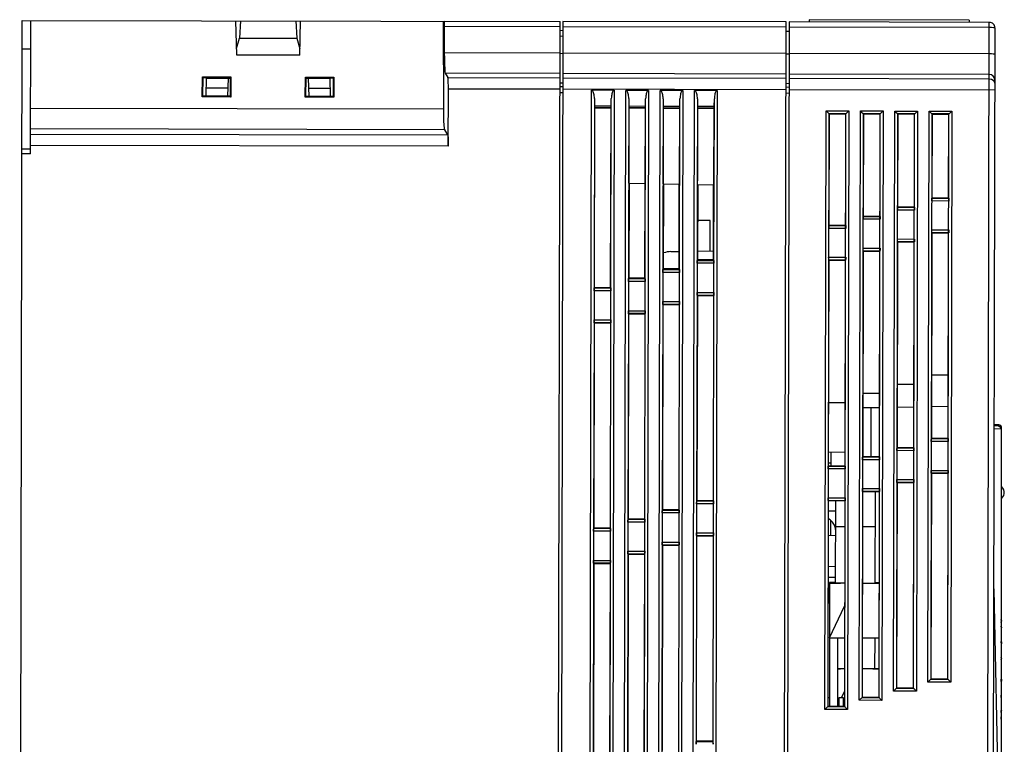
# Model space of a CAD drawing. Extents: x 0 to 420, y 0 to 297.
# Tile 2 of 24: x 96 to 156, y 143 to 188. Entities that reach past the tile are written whole.
import ezdxf

# ---------------------------------------------------------------- set-up
doc = ezdxf.new("R2010")
doc.units = 0
doc.header["$LTSCALE"] = 23.1
doc.layers.get('0').update_dxf_attribs({"linetype": 'CONTINUOUS'})

msp = doc.modelspace()

# ---------------------------------------------------------------- linework, layer by layer
at = {"color": 7, "linetype": 'CONTINUOUS'}
for p, q in [((95.747, 110.64), (95.902, 187.64)), ((95.902, 187.64), (128.802, 187.574)), ((96.41, 179.489), (96.427, 187.639)), ((109.023, 185.514), (108.972, 187.614)), ((109.257, 187.613), (109.2, 186.563)), ((112.647, 187.606), (112.7, 186.556)), ((112.873, 185.506), (112.932, 187.606)), ((121.679, 182.229), (121.665, 187.588)), ((128.647, 110.638), (128.802, 187.574)), ((128.977, 187.574), (128.822, 110.574)), ((142.627, 187.546), (128.977, 187.574)), ((142.522, 135.475), (142.627, 187.546)), ((142.802, 187.546), (142.674, 123.879)), ((155.052, 187.521), (142.802, 187.546)), ((144.031, 187.683), (144.027, 187.543)), ((153.823, 187.664), (144.031, 187.683)), ((153.823, 187.664), (153.827, 187.524)), ((154.951, 137.287), (155.052, 187.521)), ((121.712, 187.269), (121.716, 185.679)), ((128.801, 187.255), (121.712, 187.269)), ((128.8, 186.696), (128.975, 186.68)), ((128.976, 186.998), (128.801, 187.014)), ((142.626, 187.227), (128.976, 187.254)), ((142.626, 186.986), (142.801, 186.986)), ((142.626, 186.986), (142.801, 186.971)), ((155.051, 187.202), (142.801, 187.226)), ((155.301, 137.296), (155.401, 187.171)), ((109.013, 185.915), (109.2, 186.563)), ((109.2, 186.563), (112.7, 186.556)), ((112.7, 186.556), (112.884, 185.907)), ((96.423, 185.889), (95.898, 185.89)), ((112.873, 185.506), (109.023, 185.514)), ((121.716, 185.679), (128.798, 185.665)), ((128.967, 185.596), (128.798, 185.61)), ((128.973, 185.664), (142.623, 185.637)), ((142.792, 185.568), (142.623, 185.582)), ((142.798, 185.637), (155.048, 185.612)), ((121.78, 184.406), (121.936, 184.144)), ((128.795, 184.392), (121.78, 184.406)), ((142.62, 184.364), (128.97, 184.392)), ((155.045, 184.339), (142.795, 184.364)), ((106.917, 182.963), (106.923, 184.185)), ((106.923, 184.185), (106.96, 184.148)), ((106.923, 184.185), (108.667, 184.182)), ((106.958, 183.003), (106.96, 184.148)), ((106.96, 184.148), (108.63, 184.145)), ((107.147, 183.003), (107.179, 184.148)), ((107.178, 184.117), (108.63, 184.115)), ((108.495, 184.115), (108.463, 183)), ((108.495, 184.115), (108.503, 184.145)), ((108.63, 184.145), (108.628, 183)), ((108.667, 184.182), (108.63, 184.145)), ((108.667, 184.182), (108.667, 182.959)), ((113.217, 182.95), (113.223, 184.172)), ((113.26, 184.135), (113.223, 184.172)), ((113.223, 184.172), (114.967, 184.169)), ((113.258, 182.99), (113.26, 184.135)), ((113.26, 184.135), (114.93, 184.132)), ((113.26, 184.105), (114.711, 184.102)), ((113.386, 184.135), (113.395, 184.105)), ((113.395, 184.105), (113.422, 182.99)), ((114.711, 184.133), (114.738, 182.988)), ((114.93, 184.132), (114.927, 182.987)), ((114.93, 184.132), (114.967, 184.169)), ((114.967, 184.169), (114.967, 182.947)), ((121.936, 184.144), (128.795, 184.13)), ((128.794, 183.835), (128.969, 183.82)), ((128.97, 184.13), (142.62, 184.102)), ((142.619, 183.807), (142.794, 183.792)), ((142.795, 184.102), (155.045, 184.077)), ((155.366, 183.865), (155.394, 183.728)), ((107.161, 183.512), (108.478, 183.51)), ((113.409, 183.5), (114.726, 183.497)), ((121.961, 179.946), (121.968, 183.446)), ((128.793, 183.433), (121.968, 183.446)), ((128.793, 183.241), (128.968, 183.227)), ((128.98, 183.573), (128.794, 183.589)), ((142.618, 183.405), (128.968, 183.432)), ((130.59, 114.93), (130.727, 183.37)), ((132.109, 183.367), (130.727, 183.37)), ((132.109, 183.367), (131.972, 114.927)), ((132.69, 114.926), (132.827, 183.366)), ((134.209, 183.363), (132.827, 183.366)), ((134.209, 183.363), (134.072, 114.923)), ((134.79, 114.921), (134.927, 183.362)), ((136.309, 183.359), (134.927, 183.362)), ((136.309, 183.359), (136.172, 114.919)), ((136.89, 114.917), (137.027, 183.357)), ((138.409, 183.355), (137.027, 183.357)), ((138.409, 183.355), (138.272, 114.914)), ((142.618, 183.214), (142.793, 183.199)), ((142.805, 183.546), (142.631, 183.56)), ((155.393, 183.379), (142.793, 183.404)), ((106.917, 182.963), (106.958, 183.003)), ((108.667, 182.959), (106.917, 182.963)), ((108.628, 183), (106.958, 183.003)), ((108.667, 182.959), (108.627, 183)), ((113.258, 182.99), (113.217, 182.95)), ((114.967, 182.947), (113.217, 182.95)), ((114.927, 182.987), (113.258, 182.99)), ((114.927, 182.987), (114.967, 182.947)), ((130.901, 182.863), (130.878, 171.12)), ((130.901, 182.863), (130.908, 182.415)), ((131.91, 171.118), (131.934, 182.861)), ((131.925, 182.413), (131.934, 182.861)), ((133.001, 182.859), (132.979, 171.679)), ((133.001, 182.859), (133.008, 182.411)), ((134.011, 171.677), (134.034, 182.857)), ((134.025, 182.409), (134.034, 182.857)), ((135.101, 182.854), (135.08, 172.237)), ((135.101, 182.854), (135.108, 182.407)), ((136.112, 172.235), (136.134, 182.852)), ((136.125, 182.405), (136.134, 182.852)), ((137.201, 182.85), (137.181, 172.796)), ((137.201, 182.85), (137.208, 182.403)), ((138.213, 172.794), (138.234, 182.848)), ((138.225, 182.401), (138.234, 182.848)), ((96.416, 182.28), (121.679, 182.229)), ((130.897, 171.307), (130.919, 182.292)), ((130.908, 182.415), (131.925, 182.413)), ((130.919, 182.292), (130.916, 182.295)), ((131.917, 182.293), (130.916, 182.295)), ((130.919, 182.292), (131.914, 182.29)), ((131.892, 171.305), (131.914, 182.29)), ((131.914, 182.29), (131.917, 182.293)), ((133.008, 182.411), (134.025, 182.409)), ((133.009, 177.686), (133.019, 182.288)), ((133.019, 182.288), (133.016, 182.291)), ((134.017, 182.289), (133.016, 182.291)), ((133.019, 182.288), (134.014, 182.286)), ((134.004, 177.667), (134.014, 182.286)), ((134.014, 182.286), (134.017, 182.289)), ((135.108, 182.407), (136.125, 182.405)), ((135.109, 177.645), (135.119, 182.284)), ((135.119, 182.284), (135.116, 182.287)), ((136.117, 182.285), (135.116, 182.287)), ((135.119, 182.284), (136.114, 182.282)), ((136.104, 177.626), (136.114, 182.282)), ((136.114, 182.282), (136.117, 182.285)), ((137.208, 182.403), (138.225, 182.401)), ((137.209, 177.604), (137.219, 182.28)), ((137.219, 182.28), (137.216, 182.282)), ((138.217, 182.28), (137.216, 182.282)), ((137.219, 182.28), (138.214, 182.278)), ((138.204, 177.585), (138.214, 182.278)), ((138.214, 182.278), (138.217, 182.28)), ((144.997, 145.525), (145.07, 182.112)), ((145.07, 182.112), (146.461, 182.109)), ((145.07, 182.112), (145.138, 182.044)), ((145.245, 181.936), (145.198, 158.464)), ((145.245, 181.936), (145.231, 174.928)), ((146.286, 181.934), (145.245, 181.936)), ((145.269, 181.912), (145.245, 181.936)), ((145.255, 175.125), (145.269, 181.912)), ((146.261, 181.91), (145.269, 181.912)), ((146.213, 145.698), (146.286, 181.934)), ((146.261, 181.91), (146.247, 175.123)), ((146.261, 181.91), (146.461, 182.109)), ((146.272, 174.926), (146.286, 181.934)), ((146.461, 182.109), (146.388, 145.523)), ((147.098, 146.084), (147.17, 182.108)), ((147.17, 182.108), (148.561, 182.105)), ((147.17, 182.108), (147.238, 182.04)), ((147.345, 181.932), (147.299, 159.022)), ((147.345, 181.932), (147.332, 175.486)), ((148.386, 181.93), (147.345, 181.932)), ((147.371, 181.907), (147.345, 181.932)), ((147.358, 175.684), (147.371, 181.906)), ((148.36, 181.904), (147.371, 181.907)), ((148.314, 146.257), (148.386, 181.93)), ((148.36, 181.904), (148.347, 175.682)), ((148.36, 181.904), (148.561, 182.105)), ((148.373, 175.484), (148.386, 181.93)), ((148.561, 182.105), (148.489, 146.081)), ((149.199, 146.642), (149.27, 182.103)), ((149.27, 182.103), (150.661, 182.101)), ((149.27, 182.103), (149.338, 182.036)), ((149.445, 181.928), (149.4, 159.58)), ((149.445, 181.928), (149.433, 176.045)), ((150.486, 181.926), (149.445, 181.928)), ((149.472, 181.901), (149.445, 181.928)), ((149.461, 176.244), (149.472, 181.901)), ((150.458, 181.898), (149.472, 181.901)), ((150.415, 146.815), (150.486, 181.926)), ((150.458, 181.899), (150.447, 176.242)), ((150.458, 181.898), (150.661, 182.101)), ((150.474, 176.042), (150.486, 181.926)), ((150.661, 182.101), (150.59, 146.64)), ((151.3, 147.201), (151.37, 182.099)), ((151.37, 182.099), (152.761, 182.096)), ((151.37, 182.099), (151.438, 182.032)), ((151.545, 181.923), (151.501, 160.139)), ((151.545, 181.924), (151.534, 176.603)), ((152.586, 181.922), (151.545, 181.924)), ((151.573, 181.895), (151.545, 181.924)), ((151.563, 176.804), (151.573, 181.895)), ((152.557, 181.893), (151.573, 181.895)), ((152.516, 147.374), (152.586, 181.921)), ((152.557, 181.893), (152.546, 176.802)), ((152.557, 181.893), (152.761, 182.096)), ((152.575, 176.601), (152.586, 181.922)), ((152.761, 182.096), (152.691, 147.198)), ((121.743, 180.956), (96.413, 181.007)), ((96.413, 180.695), (121.929, 180.644)), ((121.929, 180.644), (121.743, 180.956)), ((96.41, 179.493), (95.885, 179.485)), ((96.411, 179.764), (95.886, 179.765)), ((121.961, 179.946), (96.411, 179.998)), ((133.009, 177.686), (134.004, 177.667)), ((133.028, 171.896), (133.04, 177.686)), ((133.973, 177.667), (133.961, 171.894)), ((135.109, 177.645), (136.104, 177.626)), ((135.131, 172.457), (135.142, 177.645)), ((136.071, 177.627), (136.06, 172.455)), ((137.209, 177.604), (138.204, 177.585)), ((137.234, 173.017), (137.244, 177.604)), ((138.169, 177.584), (138.16, 173.015)), ((152.575, 176.601), (151.534, 176.603)), ((151.563, 176.804), (151.539, 176.78)), ((151.539, 176.78), (152.571, 176.778)), ((151.563, 176.804), (152.546, 176.803)), ((152.546, 176.803), (152.571, 176.778)), ((150.474, 176.042), (149.433, 176.045)), ((149.461, 176.244), (149.438, 176.222)), ((149.438, 176.222), (150.47, 176.219)), ((149.461, 176.244), (150.447, 176.243)), ((150.447, 176.243), (150.47, 176.219)), ((137.982, 175.411), (137.239, 175.412)), ((137.979, 173.548), (137.982, 175.411)), ((148.373, 175.484), (147.332, 175.486)), ((147.358, 175.684), (147.337, 175.663)), ((147.337, 175.663), (148.369, 175.661)), ((147.358, 175.684), (148.347, 175.683)), ((148.347, 175.683), (148.369, 175.661)), ((146.272, 174.926), (145.231, 174.928)), ((145.255, 175.124), (145.236, 175.105)), ((145.236, 175.105), (146.268, 175.103)), ((145.255, 175.124), (146.247, 175.123)), ((146.247, 175.123), (146.268, 175.103)), ((151.531, 174.839), (152.572, 174.837)), ((152.567, 174.66), (151.535, 174.662)), ((151.559, 174.638), (151.535, 174.662)), ((152.542, 174.635), (152.567, 174.66)), ((149.43, 174.28), (150.471, 174.278)), ((149.431, 161.544), (149.456, 174.081)), ((150.466, 174.101), (149.434, 174.103)), ((149.456, 174.081), (149.434, 174.103)), ((150.442, 174.078), (149.456, 174.081)), ((150.442, 174.079), (150.417, 161.542)), ((150.442, 174.078), (150.466, 174.101)), ((151.534, 162.104), (151.559, 174.638)), ((152.542, 174.635), (151.559, 174.638)), ((152.542, 174.636), (152.517, 162.102)), ((135.574, 173.511), (136.063, 173.519)), ((137.236, 173.537), (138.161, 173.551)), ((147.328, 173.722), (148.369, 173.72)), ((147.329, 160.984), (147.354, 173.523)), ((148.365, 173.543), (147.333, 173.545)), ((147.354, 173.524), (147.333, 173.545)), ((148.343, 173.521), (147.354, 173.524)), ((148.343, 173.521), (148.318, 160.983)), ((148.343, 173.521), (148.365, 173.543)), ((137.234, 173.017), (137.19, 172.973)), ((137.19, 172.973), (138.205, 172.971)), ((138.16, 173.015), (137.234, 173.017)), ((138.16, 173.016), (138.205, 172.971)), ((145.226, 160.425), (145.251, 172.966)), ((145.227, 173.163), (146.268, 173.161)), ((146.263, 172.984), (145.232, 172.986)), ((145.251, 172.967), (145.232, 172.986)), ((146.243, 172.964), (145.251, 172.967)), ((146.243, 172.964), (146.218, 160.423)), ((146.243, 172.964), (146.263, 172.984)), ((135.131, 172.456), (135.089, 172.414)), ((135.089, 172.414), (136.103, 172.412)), ((136.06, 172.455), (135.131, 172.457)), ((136.06, 172.455), (136.103, 172.412)), ((137.181, 172.796), (137.177, 171.014)), ((138.213, 172.794), (137.181, 172.796)), ((138.21, 171.012), (138.213, 172.794)), ((132.979, 171.679), (132.975, 169.897)), ((134.011, 171.677), (132.979, 171.679)), ((133.028, 171.896), (132.988, 171.856)), ((132.988, 171.856), (134.002, 171.854)), ((133.961, 171.894), (133.028, 171.896)), ((133.961, 171.895), (134.002, 171.854)), ((134.007, 169.895), (134.011, 171.677)), ((135.08, 172.237), (135.076, 170.455)), ((136.112, 172.235), (135.08, 172.237)), ((136.108, 170.453), (136.112, 172.235)), ((130.878, 171.12), (130.874, 169.338)), ((131.91, 171.118), (130.878, 171.12)), ((130.897, 171.307), (130.887, 171.297)), ((130.887, 171.297), (131.901, 171.295)), ((131.892, 171.305), (130.897, 171.307)), ((131.892, 171.305), (131.901, 171.295)), ((131.906, 169.336), (131.91, 171.118)), ((135.076, 170.455), (135.05, 157.537)), ((135.076, 170.455), (136.108, 170.453)), ((136.082, 157.535), (136.108, 170.453)), ((137.178, 171.014), (137.152, 158.096)), ((137.196, 170.827), (137.17, 158.282)), ((137.177, 171.014), (138.21, 171.012)), ((138.2, 170.835), (137.186, 170.837)), ((137.196, 170.827), (137.186, 170.837)), ((137.196, 170.827), (138.191, 170.825)), ((138.191, 170.825), (138.165, 158.28)), ((138.183, 158.094), (138.209, 171.012)), ((138.191, 170.825), (138.2, 170.835)), ((132.975, 169.897), (132.949, 156.979)), ((132.975, 169.897), (134.007, 169.895)), ((133.981, 156.977), (134.007, 169.895)), ((135.094, 170.269), (135.069, 157.724)), ((136.099, 170.276), (135.085, 170.278)), ((135.094, 170.269), (135.085, 170.278)), ((135.094, 170.269), (136.089, 170.267)), ((136.089, 170.267), (136.064, 157.722)), ((136.089, 170.267), (136.099, 170.276)), ((130.874, 169.338), (130.848, 156.42)), ((130.874, 169.338), (131.906, 169.336)), ((131.88, 156.418), (131.906, 169.336)), ((132.993, 169.71), (132.968, 157.165)), ((133.998, 169.718), (132.984, 169.72)), ((132.993, 169.71), (132.984, 169.72)), ((132.993, 169.71), (133.988, 169.708)), ((133.988, 169.708), (133.963, 157.163)), ((133.988, 169.708), (133.998, 169.718)), ((130.892, 169.152), (130.867, 156.607)), ((130.892, 169.152), (130.883, 169.162)), ((131.897, 169.159), (130.883, 169.162)), ((130.892, 169.152), (131.887, 169.15)), ((131.887, 169.15), (131.862, 156.605)), ((131.887, 169.15), (131.897, 169.159)), ((152.525, 165.953), (151.541, 165.954)), ((150.425, 165.393), (149.439, 165.394)), ((148.325, 164.833), (147.336, 164.834)), ((146.226, 164.273), (145.234, 164.274)), ((147.335, 163.973), (148.324, 163.988)), ((147.827, 162.873), (147.829, 163.981)), ((149.436, 164.006), (150.422, 164.021)), ((151.538, 164.038), (152.521, 164.053)), ((155.608, 162.845), (155.35, 162.858)), ((155.632, 162.915), (155.352, 162.916)), ((155.352, 162.693), (155.774, 162.67)), ((155.632, 162.845), (155.597, 162.845)), ((155.632, 162.839), (155.632, 162.915)), ((155.807, 162.74), (155.758, 162.74)), ((155.774, 162.67), (155.774, 129.766)), ((155.793, 155.763), (155.807, 162.74)), ((151.534, 162.104), (151.51, 162.08)), ((151.51, 162.08), (152.542, 162.078)), ((151.534, 162.104), (152.517, 162.103)), ((152.517, 162.103), (152.542, 162.078)), ((149.431, 161.544), (149.408, 161.522)), ((149.408, 161.522), (150.44, 161.519)), ((149.431, 161.544), (150.417, 161.543)), ((150.417, 161.543), (150.44, 161.519)), ((151.505, 161.903), (151.475, 147.375)), ((152.546, 161.901), (151.505, 161.903)), ((145.228, 161.25), (146.22, 161.274)), ((145.372, 160.424), (145.374, 161.254)), ((147.329, 160.984), (147.307, 160.963)), ((147.307, 160.963), (148.339, 160.961)), ((147.329, 160.984), (148.318, 160.983)), ((148.318, 160.983), (148.339, 160.961)), ((149.404, 161.345), (149.374, 146.817)), ((150.445, 161.342), (149.404, 161.345)), ((145.201, 160.228), (145.172, 145.7)), ((146.242, 160.226), (145.201, 160.228)), ((145.226, 160.424), (145.206, 160.405)), ((145.206, 160.405), (146.238, 160.403)), ((145.226, 160.591), (145.373, 160.591)), ((145.226, 160.424), (146.218, 160.423)), ((146.218, 160.423), (146.238, 160.403)), ((147.302, 160.786), (147.273, 146.259)), ((148.343, 160.784), (147.302, 160.786)), ((151.501, 159.938), (151.476, 147.376)), ((151.501, 160.139), (152.542, 160.137)), ((151.504, 147.404), (151.529, 159.938)), ((152.537, 159.96), (151.505, 159.962)), ((151.529, 159.938), (151.505, 159.962)), ((152.513, 159.935), (151.529, 159.938)), ((152.513, 159.936), (152.487, 147.402)), ((152.513, 159.935), (152.537, 159.96)), ((152.517, 147.373), (152.542, 160.137)), ((147.299, 159.022), (148.34, 159.02)), ((148.314, 146.256), (148.34, 159.02)), ((149.4, 159.381), (149.374, 146.817)), ((149.4, 159.58), (150.441, 159.578)), ((149.402, 146.844), (149.427, 159.381)), ((150.436, 159.401), (149.404, 159.403)), ((149.427, 159.381), (149.404, 159.403)), ((150.413, 159.378), (149.427, 159.381)), ((150.413, 159.379), (150.388, 146.842)), ((150.413, 159.378), (150.436, 159.401)), ((150.415, 146.815), (150.441, 159.578)), ((155.81, 159.126), (155.8, 159.126)), ((145.198, 158.464), (146.239, 158.461)), ((146.213, 145.698), (146.239, 158.461)), ((147.299, 158.824), (147.273, 146.259)), ((147.299, 146.285), (147.324, 158.824)), ((148.335, 158.843), (147.303, 158.845)), ((147.324, 158.824), (147.303, 158.845)), ((148.313, 158.821), (147.324, 158.824)), ((148.07, 153.235), (148.082, 158.822)), ((148.313, 158.822), (148.288, 146.283)), ((148.313, 158.821), (148.335, 158.843)), ((155.809, 158.443), (155.798, 158.443)), ((137.151, 158.096), (137.148, 156.314)), ((138.184, 158.094), (137.151, 158.096)), ((137.17, 158.282), (137.161, 158.273)), ((137.161, 158.273), (138.175, 158.271)), ((138.165, 158.28), (137.17, 158.282)), ((138.165, 158.28), (138.175, 158.271)), ((138.18, 156.312), (138.184, 158.094)), ((145.197, 158.267), (145.172, 145.7)), ((145.196, 145.725), (145.222, 158.266)), ((146.234, 158.284), (145.202, 158.287)), ((145.222, 158.267), (145.202, 158.287)), ((146.213, 158.264), (145.222, 158.267)), ((145.655, 153.24), (145.665, 158.266)), ((146.213, 158.264), (146.188, 145.723)), ((146.213, 158.264), (146.234, 158.284)), ((135.05, 157.537), (135.047, 155.755)), ((136.082, 157.535), (135.05, 157.537)), ((135.069, 157.724), (135.06, 157.714)), ((135.06, 157.714), (136.074, 157.712)), ((136.064, 157.722), (135.069, 157.724)), ((136.064, 157.722), (136.074, 157.712)), ((136.079, 155.753), (136.082, 157.535)), ((145.664, 157.642), (145.22, 157.643)), ((130.867, 156.607), (130.857, 156.597)), ((130.857, 156.597), (131.872, 156.595)), ((131.862, 156.605), (130.867, 156.607)), ((131.862, 156.605), (131.872, 156.595)), ((132.949, 156.979), (132.946, 155.197)), ((133.981, 156.977), (132.949, 156.979)), ((132.968, 157.165), (132.958, 157.156)), ((132.958, 157.156), (133.973, 157.154)), ((133.963, 157.163), (132.968, 157.165)), ((133.963, 157.163), (133.973, 157.154)), ((133.978, 155.195), (133.981, 156.977)), ((145.364, 156.164), (145.365, 157.071)), ((145.662, 156.411), (145.64, 156.61)), ((130.848, 156.42), (130.845, 154.639)), ((131.88, 156.418), (130.848, 156.42)), ((131.877, 154.636), (131.88, 156.418)), ((137.148, 156.314), (137.122, 143.396)), ((137.141, 143.582), (137.166, 156.127)), ((137.148, 156.314), (138.18, 156.312)), ((138.171, 156.135), (137.156, 156.137)), ((137.166, 156.127), (137.156, 156.137)), ((137.166, 156.127), (138.161, 156.125)), ((138.161, 156.125), (138.136, 143.58)), ((138.154, 143.394), (138.18, 156.312)), ((138.161, 156.125), (138.171, 156.135)), ((145.193, 156.169), (145.661, 156.156)), ((135.047, 155.755), (135.021, 142.837)), ((135.065, 155.569), (135.04, 143.024)), ((135.047, 155.755), (136.079, 155.753)), ((136.07, 155.576), (135.055, 155.578)), ((135.065, 155.569), (135.055, 155.578)), ((135.065, 155.569), (136.06, 155.567)), ((136.06, 155.567), (136.035, 143.022)), ((136.053, 142.835), (136.079, 155.753)), ((136.06, 155.567), (136.07, 155.576)), ((155.774, 155.973), (155.793, 155.973)), ((132.946, 155.197), (132.92, 142.279)), ((132.964, 155.01), (132.939, 142.465)), ((132.946, 155.197), (133.978, 155.195)), ((133.968, 155.018), (132.954, 155.02)), ((132.964, 155.01), (132.954, 155.02)), ((132.964, 155.01), (133.959, 155.008)), ((133.959, 155.008), (133.934, 142.463)), ((133.952, 142.277), (133.978, 155.195)), ((133.959, 155.008), (133.968, 155.018)), ((130.845, 154.639), (130.819, 141.72)), ((130.863, 154.452), (130.837, 141.907)), ((130.845, 154.639), (131.877, 154.636)), ((131.867, 154.46), (130.853, 154.462)), ((130.863, 154.452), (130.853, 154.462)), ((130.863, 154.452), (131.858, 154.45)), ((131.858, 154.45), (131.832, 141.905)), ((131.851, 141.718), (131.877, 154.636)), ((131.858, 154.45), (131.867, 154.46)), ((145.214, 154.269), (145.657, 154.28)), ((145.212, 153.613), (145.656, 153.601)), ((145.288, 153.28), (145.273, 145.724)), ((145.795, 153.237), (145.655, 153.238)), ((145.953, 153.237), (145.795, 153.237)), ((146.203, 153.236), (145.953, 153.237)), ((147.614, 153.233), (147.313, 153.233)), ((147.773, 153.233), (147.614, 153.233)), ((148.07, 153.233), (147.773, 153.233)), ((145.281, 149.912), (146.201, 151.843)), ((155.779, 151.006), (155.774, 151.014)), ((155.787, 150.602), (155.774, 150.614)), ((155.781, 150.596), (155.774, 150.609)), ((155.787, 150.58), (155.781, 150.596)), ((155.79, 150.567), (155.787, 150.58)), ((155.792, 150.961), (155.791, 150.969)), ((155.793, 150.951), (155.791, 150.965)), ((155.794, 150.939), (155.793, 150.952)), ((155.795, 150.93), (155.794, 150.94)), ((155.796, 150.915), (155.795, 150.925)), ((155.795, 150.925), (155.795, 150.925)), ((155.796, 150.915), (155.796, 150.921)), ((155.796, 150.913), (155.796, 150.915)), ((155.774, 150.447), (155.798, 150.474)), ((155.787, 150.472), (155.799, 150.484)), ((155.795, 150.513), (155.794, 150.523)), ((155.794, 150.521), (155.794, 150.523)), ((155.798, 150.519), (155.796, 150.541)), ((145.281, 149.912), (146.197, 149.91)), ((145.78, 145.723), (145.789, 149.911)), ((147.306, 149.908), (147.606, 149.908)), ((148.06, 148.006), (148.064, 149.908)), ((155.787, 149.669), (155.774, 149.682)), ((155.774, 149.645), (155.783, 149.64)), ((155.774, 149.52), (155.795, 149.543)), ((155.788, 148.692), (155.774, 148.706)), ((155.774, 148.549), (155.791, 148.566)), ((155.791, 148.634), (155.789, 148.654)), ((155.79, 148.621), (155.791, 148.625)), ((155.791, 148.623), (155.791, 148.634)), ((155.791, 148.623), (155.791, 148.625)), ((155.791, 148.623), (155.791, 148.623)), ((155.791, 148.614), (155.796, 148.615)), ((155.795, 148.637), (155.794, 148.658)), ((155.796, 148.615), (155.795, 148.637)), ((145.785, 148.01), (145.942, 148.009)), ((145.942, 148.008), (145.785, 148.008)), ((146.193, 148.007), (145.942, 148.008)), ((147.604, 148.004), (147.302, 148.004)), ((147.762, 148.004), (147.604, 148.004)), ((148.011, 148.004), (147.762, 148.004)), ((148.171, 148.004), (148.011, 148.004)), ((148.291, 148.004), (148.171, 148.004)), ((151.3, 147.201), (151.504, 147.404)), ((152.691, 147.198), (151.3, 147.201)), ((151.475, 147.375), (152.517, 147.373)), ((151.504, 147.404), (152.487, 147.403)), ((152.487, 147.403), (152.517, 147.373)), ((152.691, 147.198), (152.569, 147.321)), ((155.788, 147.373), (155.774, 147.388)), ((155.774, 147.296), (155.779, 147.297)), ((155.774, 147.237), (155.785, 147.247)), ((146.011, 146.239), (146.19, 146.614)), ((149.199, 146.642), (149.402, 146.844)), ((150.59, 146.64), (149.199, 146.642)), ((149.374, 146.817), (150.415, 146.815)), ((149.402, 146.844), (150.388, 146.843)), ((150.388, 146.843), (150.415, 146.815)), ((150.59, 146.64), (150.467, 146.763)), ((155.788, 146.397), (155.774, 146.412)), ((155.785, 146.372), (155.791, 146.368)), ((155.787, 146.35), (155.786, 146.362)), ((155.786, 146.35), (155.786, 146.343)), ((155.786, 146.338), (155.787, 146.35)), ((155.787, 146.35), (155.786, 146.343)), ((155.787, 146.35), (155.787, 146.35)), ((155.789, 146.394), (155.788, 146.397)), ((155.791, 146.347), (155.791, 146.368)), ((145.274, 146.241), (145.197, 146.241)), ((145.78, 145.754), (145.851, 145.901)), ((145.851, 146.24), (145.85, 145.723)), ((146.131, 146.239), (145.851, 146.24)), ((146.13, 145.723), (146.131, 146.239)), ((146.189, 146.169), (146.131, 146.169)), ((147.098, 146.084), (147.299, 146.284)), ((148.489, 146.081), (147.098, 146.084)), ((147.273, 146.259), (148.314, 146.256)), ((147.299, 146.284), (148.288, 146.283)), ((148.288, 146.283), (148.314, 146.256)), ((148.489, 146.081), (148.366, 146.204)), ((155.774, 146.276), (155.777, 146.283)), ((155.774, 146.264), (155.781, 146.27)), ((155.777, 146.283), (155.782, 146.301)), ((155.782, 146.301), (155.785, 146.318)), ((155.785, 146.318), (155.786, 146.338)), ((144.997, 145.525), (145.196, 145.724)), ((146.388, 145.523), (144.997, 145.525)), ((145.172, 145.7), (146.213, 145.698)), ((145.196, 145.724), (146.188, 145.723)), ((146.188, 145.723), (146.213, 145.698)), ((146.388, 145.523), (146.265, 145.646)), ((155.788, 145.465), (155.774, 145.481)), ((155.788, 145.061), (155.774, 145.077)), ((155.774, 145.076), (155.788, 145.059)), ((155.774, 144.953), (155.778, 144.972)), ((155.781, 144.987), (155.781, 144.992)), ((155.782, 144.998), (155.782, 145.003)), ((155.784, 145.033), (155.783, 145.042)), ((155.784, 145.026), (155.783, 145.014)), ((155.784, 145.027), (155.784, 145.033)), ((155.784, 145.027), (155.784, 145.026)), ((155.784, 145.019), (155.784, 145.026)), ((155.787, 145.035), (155.788, 145.05)), ((155.788, 145.059), (155.788, 145.061)), ((155.788, 145.05), (155.788, 145.059)), ((137.141, 143.582), (137.131, 143.573)), ((137.131, 143.573), (138.145, 143.571)), ((138.136, 143.58), (137.141, 143.582)), ((138.136, 143.58), (138.145, 143.571))]:
    msp.add_line(p, q, dxfattribs=at)
for points in [[(121.694, 187.588), (121.701, 187.564), (121.706, 187.496), (121.71, 187.394), (121.712, 187.269)], [(155.401, 187.171), (155.374, 187.182), (155.299, 187.192), (155.185, 187.199), (155.051, 187.202)], [(121.716, 185.679), (121.72, 185.298), (121.729, 184.958), (121.743, 184.683), (121.76, 184.494), (121.78, 184.406)], [(155.048, 185.612), (155.182, 185.609), (155.295, 185.603), (155.371, 185.592), (155.398, 185.581)], [(155.395, 183.99), (155.368, 184.123), (155.293, 184.237), (155.179, 184.312), (155.045, 184.339)], [(121.968, 183.446), (121.967, 183.651), (121.963, 183.838), (121.956, 183.99), (121.947, 184.095), (121.936, 184.144)], [(155.045, 184.077), (155.177, 184.051), (155.288, 183.978), (155.366, 183.865)], [(130.901, 182.863), (130.897, 182.95), (130.89, 183.028), (130.879, 183.099), (130.865, 183.162), (130.849, 183.218), (130.829, 183.27), (130.803, 183.317), (130.772, 183.354), (130.727, 183.37)], [(132.109, 183.367), (132.065, 183.351), (132.034, 183.315), (132.007, 183.268), (131.987, 183.216), (131.971, 183.16), (131.957, 183.097), (131.946, 183.027), (131.938, 182.948), (131.934, 182.861)], [(133.001, 182.859), (132.997, 182.946), (132.99, 183.024), (132.979, 183.095), (132.965, 183.158), (132.949, 183.214), (132.929, 183.265), (132.903, 183.313), (132.872, 183.35), (132.827, 183.366)], [(134.209, 183.363), (134.165, 183.347), (134.134, 183.31), (134.107, 183.263), (134.087, 183.212), (134.071, 183.156), (134.057, 183.093), (134.046, 183.022), (134.038, 182.944), (134.034, 182.857)], [(135.101, 182.854), (135.097, 182.941), (135.09, 183.02), (135.079, 183.091), (135.065, 183.154), (135.049, 183.21), (135.029, 183.261), (135.003, 183.308), (134.972, 183.345), (134.927, 183.362)], [(136.309, 183.359), (136.265, 183.343), (136.234, 183.306), (136.207, 183.259), (136.187, 183.208), (136.171, 183.152), (136.157, 183.089), (136.146, 183.018), (136.138, 182.94), (136.134, 182.852)], [(137.201, 182.85), (137.197, 182.937), (137.19, 183.016), (137.179, 183.086), (137.165, 183.15), (137.149, 183.206), (137.129, 183.257), (137.103, 183.304), (137.072, 183.341), (137.027, 183.357)], [(138.409, 183.355), (138.365, 183.339), (138.334, 183.302), (138.307, 183.255), (138.287, 183.204), (138.271, 183.148), (138.257, 183.085), (138.245, 183.014), (138.238, 182.935), (138.234, 182.848)], [(121.743, 180.956), (121.723, 181.044), (121.706, 181.233), (121.692, 181.508), (121.683, 181.848), (121.679, 182.229)], [(130.908, 182.415), (130.909, 182.35), (130.912, 182.31), (130.916, 182.295)], [(131.917, 182.293), (131.92, 182.31), (131.923, 182.352), (131.925, 182.413)], [(133.008, 182.411), (133.009, 182.345), (133.012, 182.306), (133.016, 182.291)], [(134.017, 182.289), (134.02, 182.306), (134.023, 182.348), (134.025, 182.409)], [(135.108, 182.407), (135.109, 182.341), (135.112, 182.301), (135.116, 182.287)], [(136.117, 182.285), (136.12, 182.302), (136.123, 182.344), (136.125, 182.405)], [(137.208, 182.403), (137.209, 182.337), (137.212, 182.297), (137.216, 182.282)], [(138.217, 182.28), (138.22, 182.298), (138.223, 182.34), (138.225, 182.401)], [(145.138, 182.044), (145.23, 181.951), (145.245, 181.936)], [(147.238, 182.04), (147.33, 181.947), (147.345, 181.932)], [(149.338, 182.036), (149.43, 181.943), (149.445, 181.928)], [(151.438, 182.032), (151.53, 181.939), (151.545, 181.923)], [(121.929, 180.644), (121.94, 180.595), (121.949, 180.49), (121.956, 180.338), (121.96, 180.151), (121.961, 179.946)], [(151.534, 176.603), (151.535, 176.667), (151.536, 176.725), (151.537, 176.765), (151.539, 176.78)], [(152.571, 176.778), (152.573, 176.763), (152.574, 176.723), (152.575, 176.665), (152.575, 176.601)], [(149.433, 176.045), (149.434, 176.108), (149.435, 176.166), (149.436, 176.207), (149.438, 176.222)], [(150.47, 176.219), (150.472, 176.205), (150.473, 176.164), (150.474, 176.107), (150.474, 176.042)], [(147.332, 175.486), (147.332, 175.55), (147.334, 175.608), (147.335, 175.648), (147.337, 175.663)], [(148.369, 175.661), (148.371, 175.646), (148.372, 175.606), (148.373, 175.548), (148.373, 175.484)], [(145.231, 174.928), (145.231, 174.991), (145.232, 175.049), (145.234, 175.09), (145.236, 175.105)], [(146.268, 175.103), (146.269, 175.088), (146.271, 175.047), (146.272, 174.99), (146.272, 174.926)], [(151.535, 174.662), (151.533, 174.677), (151.532, 174.717), (151.531, 174.775), (151.531, 174.839)], [(152.572, 174.837), (152.571, 174.773), (152.57, 174.715), (152.569, 174.675), (152.567, 174.66)], [(149.434, 174.103), (149.432, 174.118), (149.431, 174.159), (149.43, 174.216), (149.43, 174.28)], [(150.471, 174.278), (150.47, 174.215), (150.469, 174.157), (150.467, 174.116), (150.466, 174.101)], [(147.333, 173.545), (147.331, 173.56), (147.33, 173.6), (147.329, 173.658), (147.328, 173.722)], [(148.369, 173.72), (148.369, 173.656), (148.368, 173.598), (148.366, 173.558), (148.365, 173.543)], [(137.181, 172.796), (137.182, 172.858), (137.184, 172.916), (137.187, 172.956), (137.19, 172.973)], [(138.205, 172.971), (138.208, 172.954), (138.211, 172.914), (138.212, 172.857), (138.213, 172.794)], [(145.232, 172.986), (145.23, 173.001), (145.228, 173.042), (145.228, 173.099), (145.227, 173.163)], [(146.268, 173.161), (146.268, 173.098), (146.267, 173.04), (146.265, 172.999), (146.263, 172.984)], [(135.08, 172.237), (135.081, 172.3), (135.083, 172.357), (135.086, 172.398), (135.089, 172.414)], [(136.103, 172.412), (136.107, 172.396), (136.11, 172.355), (136.111, 172.298), (136.112, 172.235)], [(132.979, 171.679), (132.98, 171.741), (132.982, 171.799), (132.985, 171.839), (132.988, 171.856)], [(134.002, 171.854), (134.006, 171.837), (134.008, 171.797), (134.01, 171.74), (134.011, 171.677)], [(130.878, 171.12), (130.879, 171.183), (130.88, 171.24), (130.883, 171.281), (130.887, 171.297)], [(131.901, 171.295), (131.905, 171.279), (131.907, 171.238), (131.909, 171.181), (131.91, 171.118)], [(135.085, 170.278), (135.081, 170.295), (135.079, 170.335), (135.077, 170.392), (135.076, 170.455)], [(136.108, 170.453), (136.107, 170.391), (136.106, 170.333), (136.103, 170.293), (136.099, 170.276)], [(137.186, 170.837), (137.183, 170.853), (137.18, 170.894), (137.178, 170.951), (137.178, 171.014)], [(138.209, 171.012), (138.209, 170.949), (138.207, 170.892), (138.204, 170.851), (138.2, 170.835)], [(132.984, 169.72), (132.98, 169.736), (132.978, 169.777), (132.976, 169.834), (132.975, 169.897)], [(134.007, 169.895), (134.006, 169.832), (134.004, 169.775), (134.001, 169.734), (133.998, 169.718)], [(130.883, 169.162), (130.879, 169.178), (130.876, 169.218), (130.875, 169.275), (130.874, 169.338)], [(131.906, 169.336), (131.905, 169.274), (131.903, 169.217), (131.9, 169.176), (131.897, 169.159)], [(155.632, 162.845), (155.665, 162.84), (155.695, 162.826), (155.719, 162.802), (155.725, 162.791)], [(151.505, 161.903), (151.505, 161.967), (151.506, 162.025), (151.508, 162.065), (151.51, 162.08)], [(152.542, 162.078), (152.543, 162.063), (152.545, 162.023), (152.545, 161.965), (152.546, 161.901)], [(149.404, 161.345), (149.404, 161.408), (149.405, 161.466), (149.407, 161.507), (149.408, 161.522)], [(150.44, 161.519), (150.442, 161.505), (150.443, 161.464), (150.444, 161.407), (150.445, 161.342)], [(147.302, 160.786), (147.303, 160.85), (147.304, 160.908), (147.306, 160.948), (147.307, 160.963)], [(148.339, 160.961), (148.341, 160.946), (148.342, 160.906), (148.343, 160.848), (148.343, 160.784)], [(145.201, 160.228), (145.202, 160.291), (145.203, 160.349), (145.204, 160.39), (145.206, 160.405)], [(146.238, 160.403), (146.24, 160.388), (146.241, 160.347), (146.242, 160.29), (146.242, 160.226)], [(151.505, 159.962), (151.504, 159.977), (151.502, 160.017), (151.501, 160.075), (151.501, 160.139)], [(152.542, 160.137), (152.542, 160.073), (152.541, 160.015), (152.539, 159.975), (152.537, 159.96)], [(147.303, 158.845), (147.301, 158.86), (147.3, 158.9), (147.299, 158.958), (147.299, 159.022)], [(148.34, 159.02), (148.339, 158.956), (148.338, 158.898), (148.337, 158.858), (148.335, 158.843)], [(149.404, 159.403), (149.403, 159.418), (149.401, 159.459), (149.4, 159.516), (149.4, 159.58)], [(150.441, 159.578), (150.441, 159.515), (150.439, 159.457), (150.438, 159.416), (150.436, 159.401)], [(155.81, 158.443), (155.879, 158.514), (155.937, 158.612), (155.97, 158.725), (155.97, 158.843), (155.938, 158.956), (155.88, 159.055), (155.811, 159.126)], [(145.202, 158.287), (145.2, 158.301), (145.199, 158.342), (145.198, 158.399), (145.198, 158.464)], [(146.239, 158.461), (146.238, 158.398), (146.237, 158.34), (146.236, 158.299), (146.234, 158.284)], [(137.152, 158.096), (137.152, 158.158), (137.154, 158.216), (137.157, 158.256), (137.161, 158.273)], [(138.175, 158.271), (138.178, 158.254), (138.181, 158.214), (138.183, 158.157), (138.183, 158.094)], [(135.05, 157.537), (135.051, 157.6), (135.053, 157.657), (135.056, 157.698), (135.06, 157.714)], [(136.074, 157.712), (136.077, 157.696), (136.08, 157.655), (136.082, 157.598), (136.082, 157.535)], [(130.848, 156.42), (130.849, 156.483), (130.851, 156.54), (130.854, 156.581), (130.857, 156.597)], [(131.872, 156.595), (131.875, 156.579), (131.878, 156.538), (131.88, 156.481), (131.88, 156.418)], [(132.949, 156.979), (132.95, 157.041), (132.952, 157.099), (132.955, 157.139), (132.958, 157.156)], [(133.973, 157.154), (133.976, 157.137), (133.979, 157.097), (133.981, 157.04), (133.981, 156.977)], [(145.64, 156.61), (145.574, 156.798), (145.468, 156.968), (145.327, 157.11), (145.219, 157.177)], [(146.21, 156.688), (146.117, 156.688), (145.926, 156.689), (145.782, 156.69), (145.692, 156.69), (145.662, 156.691)], [(148.077, 156.686), (148.047, 156.686), (147.958, 156.685), (147.814, 156.685), (147.623, 156.685), (147.394, 156.685), (147.32, 156.685)], [(137.156, 156.137), (137.153, 156.153), (137.15, 156.194), (137.149, 156.251), (137.148, 156.314)], [(138.18, 156.312), (138.179, 156.249), (138.177, 156.192), (138.174, 156.151), (138.171, 156.135)], [(135.055, 155.578), (135.052, 155.595), (135.049, 155.635), (135.047, 155.692), (135.047, 155.755)], [(136.079, 155.753), (136.078, 155.691), (136.076, 155.633), (136.073, 155.593), (136.07, 155.576)], [(132.954, 155.02), (132.951, 155.036), (132.948, 155.077), (132.946, 155.134), (132.946, 155.197)], [(133.978, 155.195), (133.977, 155.132), (133.975, 155.075), (133.972, 155.034), (133.968, 155.018)], [(130.853, 154.462), (130.85, 154.478), (130.847, 154.518), (130.845, 154.575), (130.845, 154.639)], [(131.877, 154.636), (131.876, 154.574), (131.874, 154.517), (131.871, 154.476), (131.867, 154.46)], [(145.288, 153.28), (145.309, 153.281), (145.367, 153.281), (145.456, 153.282), (145.582, 153.282), (145.655, 153.282)], [(145.655, 153.277), (145.554, 153.278), (145.439, 153.278), (145.358, 153.279), (145.306, 153.28), (145.288, 153.28)], [(145.288, 153.241), (145.309, 153.241), (145.367, 153.242), (145.455, 153.242), (145.582, 153.242), (145.655, 153.242)], [(145.655, 153.238), (145.554, 153.238), (145.439, 153.239), (145.358, 153.24), (145.306, 153.24), (145.288, 153.241)], [(145.655, 153.24), (145.685, 153.239), (145.774, 153.239), (145.953, 153.238)], [(147.93, 153.234), (147.95, 153.234), (148.04, 153.235), (148.07, 153.235)], [(148.07, 153.277), (148.182, 153.276), (148.302, 153.276)], [(148.302, 153.273), (148.182, 153.273), (148.07, 153.273)], [(148.07, 153.237), (148.182, 153.237), (148.302, 153.236)], [(148.302, 153.233), (148.181, 153.233), (148.07, 153.233)], [(155.332, 152.891), (155.356, 151.869), (155.572, 141.071), (155.762, 129.766)], [(155.791, 150.965), (155.79, 150.974), (155.787, 150.985), (155.783, 150.996), (155.778, 151.007), (155.774, 151.014)], [(155.774, 151.012), (155.785, 150.991), (155.79, 150.967)], [(155.774, 150.85), (155.775, 150.851), (155.782, 150.861), (155.787, 150.871), (155.791, 150.882), (155.794, 150.892), (155.795, 150.902), (155.796, 150.911), (155.796, 150.913)], [(155.774, 150.85), (155.776, 150.853), (155.783, 150.864), (155.788, 150.875), (155.792, 150.886), (155.794, 150.897), (155.796, 150.907), (155.796, 150.912)], [(155.774, 150.596), (155.784, 150.579), (155.79, 150.559)], [(155.791, 150.969), (155.789, 150.976), (155.787, 150.986), (155.783, 150.996), (155.779, 151.006)], [(155.796, 150.541), (155.794, 150.563), (155.791, 150.582), (155.789, 150.596), (155.787, 150.602)], [(155.79, 150.967), (155.791, 150.967), (155.791, 150.963), (155.792, 150.955)], [(155.79, 150.967), (155.791, 150.965), (155.791, 150.963), (155.791, 150.959)], [(155.794, 150.537), (155.792, 150.554), (155.79, 150.567)], [(155.79, 150.559), (155.79, 150.562), (155.79, 150.561), (155.792, 150.555)], [(155.79, 150.559), (155.79, 150.556), (155.79, 150.552), (155.79, 150.547), (155.791, 150.543), (155.791, 150.538), (155.792, 150.532), (155.792, 150.528), (155.793, 150.524), (155.793, 150.522), (155.794, 150.52), (155.794, 150.52), (155.794, 150.521)], [(155.791, 150.959), (155.791, 150.955), (155.792, 150.95), (155.792, 150.945), (155.793, 150.939), (155.794, 150.934), (155.794, 150.93), (155.795, 150.927), (155.795, 150.926), (155.795, 150.925)], [(155.792, 150.955), (155.793, 150.946), (155.794, 150.936), (155.795, 150.93), (155.795, 150.925)], [(155.796, 150.919), (155.796, 150.921), (155.795, 150.93)], [(155.774, 150.448), (155.782, 150.461), (155.789, 150.478), (155.794, 150.497), (155.795, 150.511), (155.795, 150.513)], [(155.792, 150.555), (155.793, 150.547), (155.794, 150.537), (155.794, 150.529), (155.794, 150.523)], [(155.795, 150.513), (155.795, 150.522), (155.794, 150.537)], [(155.799, 150.484), (155.799, 150.499), (155.798, 150.519)], [(155.798, 150.474), (155.799, 150.476), (155.799, 150.484)], [(147.606, 149.908), (147.823, 149.908), (148.015, 149.908), (148.176, 149.908), (148.295, 149.908)], [(155.783, 149.64), (155.784, 149.656), (155.785, 149.667), (155.787, 149.669), (155.787, 149.669)], [(155.795, 149.543), (155.793, 149.543), (155.79, 149.552), (155.788, 149.57), (155.785, 149.594), (155.784, 149.619), (155.783, 149.64)], [(155.787, 149.669), (155.789, 149.665), (155.792, 149.653), (155.794, 149.635), (155.796, 149.614), (155.797, 149.592), (155.798, 149.571)], [(155.798, 149.571), (155.797, 149.554), (155.796, 149.544), (155.795, 149.543)], [(155.789, 148.654), (155.786, 148.672), (155.778, 148.692), (155.774, 148.7)], [(155.774, 148.642), (155.78, 148.639), (155.786, 148.634)], [(155.774, 148.553), (155.775, 148.555), (155.783, 148.571), (155.788, 148.587), (155.79, 148.602)], [(155.786, 148.634), (155.786, 148.642), (155.787, 148.647), (155.788, 148.649), (155.789, 148.648), (155.79, 148.642), (155.79, 148.635), (155.791, 148.625)], [(155.786, 148.634), (155.786, 148.63), (155.786, 148.625), (155.786, 148.62), (155.787, 148.617), (155.787, 148.613), (155.788, 148.611), (155.788, 148.61), (155.789, 148.61), (155.79, 148.611), (155.79, 148.613), (155.79, 148.617), (155.79, 148.621)], [(155.794, 148.658), (155.792, 148.676), (155.79, 148.688), (155.788, 148.692)], [(155.79, 148.602), (155.791, 148.616), (155.791, 148.623)], [(155.791, 148.566), (155.792, 148.568), (155.794, 148.578)], [(155.794, 148.578), (155.795, 148.594), (155.796, 148.615)], [(147.92, 148.005), (147.939, 148.005), (148.029, 148.006), (148.06, 148.006)], [(148.06, 148.008), (148.172, 148.008), (148.291, 148.007)], [(152.569, 147.321), (152.531, 147.359), (152.517, 147.374)], [(155.779, 147.297), (155.779, 147.318), (155.78, 147.338), (155.782, 147.355), (155.784, 147.368), (155.787, 147.374), (155.788, 147.373)], [(155.785, 147.248), (155.784, 147.247), (155.782, 147.251), (155.78, 147.261), (155.779, 147.277), (155.779, 147.297)], [(155.793, 147.324), (155.792, 147.302), (155.791, 147.281), (155.789, 147.264), (155.787, 147.252), (155.785, 147.248)], [(155.788, 147.373), (155.789, 147.371), (155.791, 147.361), (155.793, 147.345), (155.793, 147.324)], [(150.467, 146.763), (150.43, 146.8), (150.415, 146.815)], [(155.786, 146.362), (155.785, 146.375), (155.781, 146.388), (155.776, 146.402), (155.774, 146.406)], [(155.781, 146.32), (155.781, 146.329), (155.782, 146.337), (155.783, 146.346), (155.784, 146.35), (155.785, 146.352), (155.786, 146.35)], [(155.781, 146.32), (155.781, 146.317), (155.781, 146.314), (155.782, 146.312), (155.782, 146.311), (155.783, 146.312), (155.783, 146.314), (155.784, 146.317), (155.784, 146.321), (155.785, 146.325), (155.785, 146.33), (155.786, 146.334), (155.786, 146.34), (155.786, 146.343)], [(155.787, 146.303), (155.789, 146.325), (155.791, 146.347)], [(155.791, 146.368), (155.791, 146.384), (155.789, 146.394)], [(148.366, 146.204), (148.329, 146.242), (148.314, 146.257)], [(155.774, 146.305), (155.775, 146.307), (155.781, 146.32)], [(155.781, 146.27), (155.782, 146.274), (155.785, 146.286), (155.787, 146.303)], [(146.265, 145.646), (146.228, 145.683), (146.213, 145.698)], [(155.775, 145.347), (155.775, 145.361), (155.776, 145.379), (155.778, 145.401), (155.781, 145.423), (155.783, 145.443), (155.786, 145.457), (155.788, 145.465), (155.788, 145.465)], [(155.776, 145.337), (155.775, 145.339), (155.775, 145.347)], [(155.789, 145.456), (155.789, 145.44), (155.787, 145.421), (155.786, 145.399), (155.783, 145.376), (155.781, 145.357), (155.778, 145.344), (155.776, 145.337)], [(155.788, 145.465), (155.789, 145.464), (155.789, 145.456)], [(155.783, 145.042), (155.781, 145.052), (155.778, 145.062), (155.774, 145.071)], [(155.774, 144.933), (155.774, 144.933), (155.775, 144.939), (155.777, 144.951), (155.78, 144.97), (155.782, 144.992)], [(155.774, 144.951), (155.775, 144.953), (155.777, 144.964), (155.779, 144.971)], [(155.778, 144.972), (155.779, 144.976), (155.779, 144.983)], [(155.778, 144.972), (155.779, 144.972), (155.779, 144.973), (155.779, 144.975), (155.779, 144.978), (155.78, 144.982)], [(155.779, 144.971), (155.78, 144.978), (155.781, 144.988), (155.782, 145), (155.783, 145.01), (155.784, 145.019)], [(155.779, 144.983), (155.78, 144.993), (155.781, 145.002), (155.782, 145.01), (155.783, 145.014), (155.783, 145.014)], [(155.782, 144.992), (155.785, 145.015), (155.787, 145.035)], [(155.783, 145.007), (155.783, 145.01), (155.783, 145.013), (155.783, 145.014)], [(137.122, 143.396), (137.123, 143.458), (137.125, 143.516), (137.128, 143.556), (137.131, 143.573)], [(138.145, 143.571), (138.149, 143.554), (138.152, 143.514), (138.153, 143.457), (138.154, 143.394)]]:
    msp.add_lwpolyline(points, dxfattribs=at)
for centre, radius, start, end in [((155.051, 187.171), 0.35, 359.88487, 89.88487), ((135.596, 172.111), 1.4, 90.88271, 109.41167), ((-236.472, 163.646), 384.3, 359.60304, 359.88487), ((155.599, 162.67), 0.175, 0, 87), ((155.632, 162.74), 0.175, 359.88487, 89.88487), ((155.723, 155.763), 0.07, 316.72981, 359.88285)]:
    msp.add_arc(centre, radius, start, end, dxfattribs=at)

doc.saveas('drawing.dxf')
